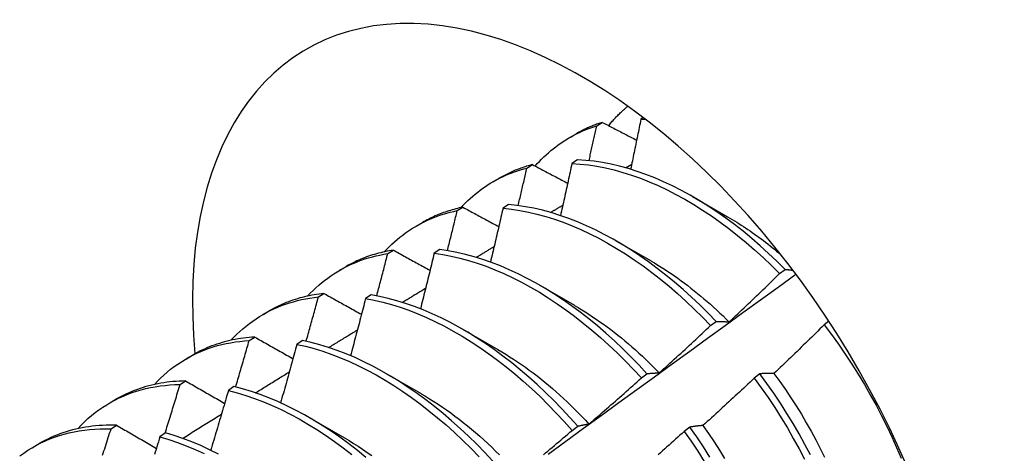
# Model space of a CAD drawing. Header units: inches. Extents: x 111.5 to 130.2, y 40.5 to 65.1.
# Tile 16 of 18: x 116.513 to 116.96, y 51.511 to 51.709. Entities that reach past the tile are written whole.
import ezdxf

# ---------------------------------------------------------------- set-up
doc = ezdxf.new("R2010")
doc.units = ezdxf.units.IN
doc.header["$MEASUREMENT"] = 0
doc.layers.add('Visible Edges(ANSI)', color=7, linetype='Continuous', lineweight=25)

msp = doc.modelspace()

# ---------------------------------------------------------------- linework, layer by layer
at = {"layer": 'Visible Edges(ANSI)'}
for p, q in [((116.79592, 51.66401), (116.79481, 51.6633)), ((116.77475, 51.66033), (116.77732, 51.66187)), ((116.76243, 51.65495), (116.76524, 51.65658)), ((116.74306, 51.64112), (116.74562, 51.64267)), ((116.76602, 51.64478), (116.76349, 51.64315)), ((116.78782, 51.64125), (116.79065, 51.64294)), ((116.72763, 51.63486), (116.73044, 51.63649)), ((116.81821, 51.62819), (116.83422, 51.61897)), ((116.71144, 51.62175), (116.71399, 51.62332)), ((116.73474, 51.62449), (116.73222, 51.62284)), ((116.69283, 51.61477), (116.69564, 51.61639)), ((116.78341, 51.60809), (116.79942, 51.59888)), ((116.67988, 51.60223), (116.68243, 51.60381)), ((116.70351, 51.60404), (116.70099, 51.60238)), ((116.65803, 51.59468), (116.66084, 51.5963)), ((116.85781, 51.59317), (116.86034, 51.59508)), ((116.74861, 51.588), (116.76463, 51.57879)), ((116.64839, 51.58256), (116.65093, 51.58415)), ((116.67231, 51.58344), (116.6698, 51.58177)), ((116.62323, 51.57459), (116.62605, 51.57621)), ((116.82646, 51.5695), (116.82899, 51.57142)), ((116.88021, 51.5715), (116.87805, 51.56986)), ((116.71382, 51.56791), (116.72983, 51.5587)), ((116.61695, 51.56273), (116.61949, 51.56434)), ((116.64116, 51.56269), (116.63864, 51.561)), ((116.58844, 51.5545), (116.59125, 51.55612)), ((116.67902, 51.54782), (116.69503, 51.5386)), ((116.79506, 51.54574), (116.7976, 51.54766)), ((116.84888, 51.54764), (116.84632, 51.54569)), ((116.58557, 51.54275), (116.58811, 51.54437)), ((116.61003, 51.54178), (116.60752, 51.54009)), ((116.55364, 51.53441), (116.55645, 51.53603)), ((116.55424, 51.52262), (116.55677, 51.52425)), ((116.64422, 51.52773), (116.66023, 51.51851)), ((116.57894, 51.52073), (116.57643, 51.51902)), ((116.7636, 51.52189), (116.76614, 51.52382)), ((116.81709, 51.52341), (116.81452, 51.52145)), ((116.51884, 51.51432), (116.52165, 51.51594))]:
    msp.add_line(p, q, dxfattribs=at)
at = {"layer": 'Visible Edges(ANSI)', "flags": 128}
for points in [[(116.78016, 51.66039), (116.7805, 51.6608), (116.78083, 51.6612), (116.78117, 51.6616), (116.78151, 51.662), (116.78186, 51.66239), (116.78221, 51.66278), (116.78255, 51.66317), (116.78291, 51.66355), (116.78326, 51.66393), (116.78362, 51.66431), (116.78398, 51.66468), (116.78434, 51.66505), (116.7847, 51.66542), (116.78507, 51.66578), (116.78544, 51.66614), (116.78581, 51.6665), (116.78618, 51.66685), (116.78656, 51.6672), (116.78694, 51.66754), (116.78732, 51.66789), (116.78771, 51.66822), (116.78809, 51.66856), (116.78848, 51.66889), (116.78887, 51.66922)], [(116.79481, 51.6633), (116.79462, 51.66236), (116.79443, 51.66141), (116.79424, 51.66046), (116.79405, 51.65952), (116.79386, 51.65857), (116.79367, 51.65763), (116.79348, 51.65668), (116.79329, 51.65573), (116.79309, 51.65479), (116.7929, 51.65384), (116.79271, 51.65289), (116.79251, 51.65194), (116.79232, 51.651), (116.79212, 51.65005), (116.79193, 51.6491), (116.79173, 51.64815), (116.79154, 51.64721), (116.79134, 51.64626), (116.79114, 51.64531), (116.79095, 51.64436), (116.79075, 51.64341), (116.79055, 51.64247), (116.79035, 51.64152), (116.79015, 51.64057)], [(116.79481, 51.6633), (116.7949, 51.6633), (116.79499, 51.6633), (116.79507, 51.6633), (116.79516, 51.6633), (116.79524, 51.6633), (116.79533, 51.6633), (116.79541, 51.6633), (116.7955, 51.6633), (116.79558, 51.6633), (116.79567, 51.6633), (116.79576, 51.6633), (116.79584, 51.6633), (116.79593, 51.6633), (116.79601, 51.6633), (116.7961, 51.6633), (116.79618, 51.6633), (116.79627, 51.6633), (116.79636, 51.66329), (116.79644, 51.66329), (116.79653, 51.66329), (116.79661, 51.66329), (116.7967, 51.66329), (116.79679, 51.66329), (116.79687, 51.66328)], [(116.74682, 51.64203), (116.74778, 51.64311), (116.74876, 51.64416), (116.74976, 51.64519), (116.75078, 51.64618), (116.75181, 51.64716), (116.75287, 51.6481), (116.75394, 51.64902), (116.75503, 51.64991), (116.75614, 51.65077), (116.75727, 51.65161), (116.75841, 51.65242), (116.75957, 51.65319), (116.76075, 51.65395), (116.76194, 51.65467), (116.76315, 51.65537), (116.76438, 51.65603), (116.76562, 51.65667), (116.76688, 51.65728), (116.76816, 51.65786), (116.76945, 51.65841), (116.77075, 51.65894), (116.77207, 51.65943), (116.77341, 51.65989), (116.77475, 51.66033)], [(116.77732, 51.66187), (116.77679, 51.66171), (116.77626, 51.66153), (116.77574, 51.66135), (116.77521, 51.66117), (116.77469, 51.66098), (116.77417, 51.66079), (116.77366, 51.6606), (116.77314, 51.66039), (116.77263, 51.66019), (116.77212, 51.65998), (116.77161, 51.65977), (116.77111, 51.65955), (116.77061, 51.65932), (116.77011, 51.6591), (116.76961, 51.65886), (116.76911, 51.65863), (116.76862, 51.65839), (116.76813, 51.65814), (116.76764, 51.65789), (116.76716, 51.65764), (116.76667, 51.65738), (116.76619, 51.65712), (116.76572, 51.65685), (116.76524, 51.65658)], [(116.77129, 51.64442), (116.77144, 51.64509), (116.77158, 51.64575), (116.77173, 51.64641), (116.77187, 51.64708), (116.77202, 51.64774), (116.77217, 51.6484), (116.77231, 51.64907), (116.77246, 51.64973), (116.7726, 51.65039), (116.77275, 51.65105), (116.77289, 51.65172), (116.77304, 51.65238), (116.77318, 51.65304), (116.77332, 51.65371), (116.77347, 51.65437), (116.77361, 51.65503), (116.77376, 51.65569), (116.7739, 51.65636), (116.77404, 51.65702), (116.77418, 51.65768), (116.77433, 51.65834), (116.77447, 51.659), (116.77461, 51.65967), (116.77475, 51.66033)], [(116.77732, 51.66187), (116.77796, 51.66154), (116.77861, 51.6612), (116.77925, 51.66087), (116.7799, 51.66053), (116.78055, 51.66019), (116.78119, 51.65986), (116.78184, 51.65952), (116.78249, 51.65918), (116.78313, 51.65885), (116.78378, 51.65851), (116.78443, 51.65817), (116.78508, 51.65784), (116.78573, 51.6575), (116.78638, 51.65716), (116.78703, 51.65683), (116.78768, 51.65649), (116.78833, 51.65615), (116.78898, 51.65581), (116.78963, 51.65548), (116.79028, 51.65514), (116.79093, 51.6548), (116.79158, 51.65447), (116.79224, 51.65413), (116.79289, 51.65379)], [(116.71308, 51.62312), (116.71411, 51.62422), (116.71516, 51.62529), (116.71623, 51.62633), (116.71732, 51.62735), (116.71844, 51.62833), (116.71957, 51.62928), (116.72072, 51.6302), (116.72189, 51.63109), (116.72308, 51.63195), (116.72429, 51.63278), (116.72552, 51.63358), (116.72676, 51.63435), (116.72803, 51.63509), (116.72931, 51.6358), (116.73061, 51.63647), (116.73193, 51.63712), (116.73327, 51.63773), (116.73462, 51.63831), (116.73599, 51.63886), (116.73737, 51.63937), (116.73877, 51.63986), (116.74019, 51.64031), (116.74162, 51.64073), (116.74306, 51.64112)], [(116.74562, 51.64267), (116.74495, 51.6425), (116.74428, 51.64231), (116.74361, 51.64212), (116.74295, 51.64192), (116.74229, 51.64171), (116.74164, 51.6415), (116.74099, 51.64128), (116.74034, 51.64105), (116.73969, 51.64082), (116.73905, 51.64058), (116.73841, 51.64033), (116.73778, 51.64008), (116.73714, 51.63981), (116.73652, 51.63955), (116.73589, 51.63927), (116.73527, 51.63899), (116.73466, 51.6387), (116.73404, 51.6384), (116.73343, 51.6381), (116.73283, 51.63779), (116.73222, 51.63748), (116.73163, 51.63715), (116.73103, 51.63682), (116.73044, 51.63649)], [(116.73911, 51.62403), (116.73927, 51.62474), (116.73944, 51.62546), (116.73961, 51.62617), (116.73977, 51.62688), (116.73994, 51.62759), (116.74011, 51.62831), (116.74027, 51.62902), (116.74044, 51.62973), (116.74061, 51.63044), (116.74077, 51.63115), (116.74094, 51.63187), (116.7411, 51.63258), (116.74127, 51.63329), (116.74143, 51.634), (116.7416, 51.63471), (116.74176, 51.63542), (116.74192, 51.63614), (116.74209, 51.63685), (116.74225, 51.63756), (116.74241, 51.63827), (116.74258, 51.63898), (116.74274, 51.63969), (116.7429, 51.6404), (116.74306, 51.64112)], [(116.74562, 51.64267), (116.74628, 51.64232), (116.74694, 51.64197), (116.7476, 51.64162), (116.74826, 51.64127), (116.74892, 51.64092), (116.74959, 51.64057), (116.75025, 51.64021), (116.75091, 51.63986), (116.75157, 51.63951), (116.75224, 51.63916), (116.7529, 51.63881), (116.75357, 51.63846), (116.75423, 51.6381), (116.7549, 51.63775), (116.75556, 51.6374), (116.75623, 51.63705), (116.75689, 51.6367), (116.75756, 51.63635), (116.75823, 51.63599), (116.75889, 51.63564), (116.75956, 51.63529), (116.76023, 51.63494), (116.7609, 51.63459), (116.76157, 51.63423)], [(116.76349, 51.64315), (116.76328, 51.64217), (116.76307, 51.64118), (116.76286, 51.6402), (116.76265, 51.63922), (116.76243, 51.63823), (116.76222, 51.63725), (116.76201, 51.63627), (116.76179, 51.63528), (116.76158, 51.6343), (116.76137, 51.63332), (116.76115, 51.63233), (116.76094, 51.63135), (116.76072, 51.63036), (116.7605, 51.62938), (116.76029, 51.6284), (116.76007, 51.62741), (116.75985, 51.62643), (116.75964, 51.62544), (116.75942, 51.62446), (116.7592, 51.62347), (116.75898, 51.62249), (116.75876, 51.6215), (116.75854, 51.62052), (116.75832, 51.61953)], [(116.76349, 51.64315), (116.76724, 51.64291), (116.77104, 51.64251), (116.77488, 51.64193), (116.77876, 51.64117), (116.78268, 51.64025), (116.78663, 51.63916), (116.79061, 51.6379), (116.79461, 51.63647), (116.79862, 51.63488), (116.80265, 51.63313), (116.80669, 51.63122), (116.81073, 51.62915), (116.81477, 51.62692), (116.81881, 51.62454), (116.82283, 51.62202), (116.82684, 51.61935), (116.83083, 51.61653), (116.83479, 51.61358), (116.83873, 51.61049), (116.84263, 51.60727), (116.84649, 51.60393), (116.85031, 51.60046), (116.85409, 51.59687), (116.85781, 51.59317)], [(116.86034, 51.59508), (116.85661, 51.59877), (116.85284, 51.60235), (116.84901, 51.60581), (116.84515, 51.60915), (116.84124, 51.61236), (116.8373, 51.61543), (116.83334, 51.61838), (116.82935, 51.62118), (116.82534, 51.62384), (116.82131, 51.62635), (116.81728, 51.62872), (116.81324, 51.63093), (116.8092, 51.63299), (116.80516, 51.63489), (116.80113, 51.63663), (116.79711, 51.63821), (116.79311, 51.63962), (116.78914, 51.64087), (116.78519, 51.64195), (116.78128, 51.64286), (116.7774, 51.6436), (116.77356, 51.64417), (116.76976, 51.64456), (116.76602, 51.64478)], [(116.71399, 51.62332), (116.71317, 51.62315), (116.71236, 51.62296), (116.71155, 51.62277), (116.71074, 51.62256), (116.70994, 51.62235), (116.70914, 51.62212), (116.70835, 51.62189), (116.70756, 51.62164), (116.70678, 51.62139), (116.706, 51.62113), (116.70523, 51.62085), (116.70446, 51.62057), (116.7037, 51.62027), (116.70294, 51.61997), (116.70219, 51.61966), (116.70144, 51.61933), (116.7007, 51.619), (116.69996, 51.61866), (116.69923, 51.6183), (116.6985, 51.61794), (116.69778, 51.61757), (116.69706, 51.61719), (116.69635, 51.6168), (116.69564, 51.61639)], [(116.71399, 51.62332), (116.71467, 51.62295), (116.71534, 51.62259), (116.71602, 51.62222), (116.71669, 51.62186), (116.71737, 51.62149), (116.71805, 51.62112), (116.71873, 51.62076), (116.7194, 51.62039), (116.72008, 51.62003), (116.72076, 51.61966), (116.72144, 51.61929), (116.72212, 51.61893), (116.7228, 51.61856), (116.72348, 51.61819), (116.72416, 51.61783), (116.72484, 51.61746), (116.72552, 51.61709), (116.7262, 51.61673), (116.72689, 51.61636), (116.72757, 51.61599), (116.72825, 51.61563), (116.72893, 51.61526), (116.72962, 51.61489), (116.7303, 51.61452)], [(116.73222, 51.62284), (116.73198, 51.62183), (116.73175, 51.62081), (116.73152, 51.61979), (116.73128, 51.61877), (116.73105, 51.61775), (116.73081, 51.61674), (116.73058, 51.61572), (116.73034, 51.6147), (116.73011, 51.61368), (116.72987, 51.61266), (116.72963, 51.61165), (116.7294, 51.61063), (116.72916, 51.60961), (116.72892, 51.60859), (116.72868, 51.60757), (116.72844, 51.60655), (116.7282, 51.60553), (116.72796, 51.60451), (116.72772, 51.6035), (116.72748, 51.60248), (116.72724, 51.60146), (116.727, 51.60044), (116.72675, 51.59942), (116.72651, 51.5984)], [(116.73222, 51.62284), (116.73601, 51.62244), (116.73985, 51.62187), (116.74373, 51.62113), (116.74765, 51.62022), (116.7516, 51.61914), (116.75557, 51.61789), (116.75957, 51.61647), (116.76359, 51.61489), (116.76761, 51.61315), (116.77165, 51.61124), (116.77569, 51.60918), (116.77973, 51.60697), (116.78377, 51.6046), (116.78779, 51.60208), (116.7918, 51.59942), (116.79579, 51.59661), (116.79976, 51.59367), (116.8037, 51.59059), (116.8076, 51.58738), (116.81147, 51.58404), (116.81529, 51.58058), (116.81907, 51.577), (116.82279, 51.57331), (116.82646, 51.5695)], [(116.82899, 51.57142), (116.82532, 51.57521), (116.82159, 51.5789), (116.81781, 51.58247), (116.81399, 51.58592), (116.81012, 51.58925), (116.80621, 51.59245), (116.80227, 51.59552), (116.7983, 51.59845), (116.79431, 51.60125), (116.7903, 51.6039), (116.78628, 51.60641), (116.78224, 51.60876), (116.7782, 51.61097), (116.77416, 51.61302), (116.77012, 51.61491), (116.76609, 51.61664), (116.76208, 51.61821), (116.75808, 51.61961), (116.75411, 51.62085), (116.75016, 51.62192), (116.74625, 51.62282), (116.74237, 51.62355), (116.73853, 51.6241), (116.73474, 51.62449)], [(116.75384, 51.62093), (116.75407, 51.62106), (116.7543, 51.6212), (116.75453, 51.62134), (116.75476, 51.62148), (116.75499, 51.62162), (116.75522, 51.62176), (116.75545, 51.6219), (116.75568, 51.62203), (116.75591, 51.62217), (116.75614, 51.62231), (116.75637, 51.62245), (116.75661, 51.62259), (116.75684, 51.62273), (116.75707, 51.62287), (116.7573, 51.623), (116.75753, 51.62314), (116.75776, 51.62328), (116.75799, 51.62342), (116.75822, 51.62356), (116.75845, 51.6237), (116.75868, 51.62383), (116.75891, 51.62397), (116.75914, 51.62411), (116.75937, 51.62425)], [(116.67828, 51.60303), (116.67941, 51.60423), (116.68055, 51.60539), (116.68173, 51.60652), (116.68292, 51.60761), (116.68414, 51.60867), (116.68539, 51.60969), (116.68666, 51.61068), (116.68795, 51.61163), (116.68926, 51.61254), (116.6906, 51.61342), (116.69196, 51.61426), (116.69333, 51.61506), (116.69474, 51.61583), (116.69616, 51.61655), (116.6976, 51.61724), (116.69906, 51.6179), (116.70054, 51.61851), (116.70205, 51.61909), (116.70357, 51.61963), (116.70511, 51.62013), (116.70666, 51.62059), (116.70824, 51.62102), (116.70983, 51.6214), (116.71144, 51.62175)], [(116.70697, 51.60356), (116.70716, 51.60431), (116.70735, 51.60507), (116.70753, 51.60583), (116.70772, 51.60659), (116.70791, 51.60735), (116.7081, 51.60811), (116.70829, 51.60886), (116.70848, 51.60962), (116.70866, 51.61038), (116.70885, 51.61114), (116.70904, 51.6119), (116.70922, 51.61266), (116.70941, 51.61341), (116.7096, 51.61417), (116.70978, 51.61493), (116.70997, 51.61569), (116.71015, 51.61645), (116.71034, 51.6172), (116.71052, 51.61796), (116.71071, 51.61872), (116.71089, 51.61948), (116.71107, 51.62023), (116.71126, 51.62099), (116.71144, 51.62175)], [(116.83423, 51.61892), (116.83525, 51.61833), (116.83628, 51.61773), (116.8373, 51.61711), (116.83832, 51.61649), (116.83934, 51.61585), (116.84036, 51.61521), (116.84138, 51.61455), (116.84239, 51.61388), (116.84341, 51.6132), (116.84442, 51.61251), (116.84543, 51.61181), (116.84644, 51.6111), (116.84745, 51.61037), (116.84846, 51.60964), (116.84946, 51.6089), (116.85047, 51.60814), (116.85147, 51.60738), (116.85246, 51.60661), (116.85346, 51.60582), (116.85445, 51.60503), (116.85544, 51.60422), (116.85643, 51.60341), (116.85741, 51.60259), (116.85839, 51.60176)], [(116.72005, 51.60054), (116.72039, 51.60074), (116.72073, 51.60095), (116.72107, 51.60115), (116.72141, 51.60136), (116.72175, 51.60157), (116.72209, 51.60177), (116.72242, 51.60198), (116.72276, 51.60218), (116.7231, 51.60239), (116.72344, 51.60259), (116.72378, 51.6028), (116.72412, 51.603), (116.72446, 51.60321), (116.7248, 51.60341), (116.72514, 51.60362), (116.72547, 51.60382), (116.72581, 51.60403), (116.72615, 51.60423), (116.72649, 51.60444), (116.72683, 51.60464), (116.72717, 51.60485), (116.72751, 51.60505), (116.72785, 51.60526), (116.72819, 51.60546)], [(116.64348, 51.58294), (116.6447, 51.58424), (116.64595, 51.58549), (116.64722, 51.5867), (116.64853, 51.58787), (116.64986, 51.589), (116.65122, 51.59009), (116.6526, 51.59114), (116.65402, 51.59214), (116.65545, 51.5931), (116.65692, 51.59402), (116.65841, 51.5949), (116.65993, 51.59573), (116.66146, 51.59652), (116.66303, 51.59726), (116.66462, 51.59796), (116.66623, 51.59861), (116.66786, 51.59922), (116.66952, 51.59979), (116.67119, 51.60031), (116.67289, 51.60078), (116.67461, 51.60121), (116.67635, 51.6016), (116.67811, 51.60194), (116.67988, 51.60223)], [(116.68243, 51.60381), (116.68146, 51.60366), (116.6805, 51.60348), (116.67954, 51.6033), (116.67858, 51.6031), (116.67763, 51.60289), (116.67669, 51.60266), (116.67575, 51.60242), (116.67482, 51.60217), (116.6739, 51.6019), (116.67298, 51.60162), (116.67207, 51.60133), (116.67117, 51.60102), (116.67027, 51.6007), (116.66938, 51.60037), (116.66849, 51.60002), (116.66761, 51.59966), (116.66674, 51.59929), (116.66588, 51.5989), (116.66502, 51.5985), (116.66417, 51.59809), (116.66333, 51.59766), (116.66249, 51.59722), (116.66167, 51.59677), (116.66084, 51.5963)], [(116.67487, 51.58299), (116.67508, 51.58379), (116.67529, 51.5846), (116.67551, 51.5854), (116.67572, 51.5862), (116.67593, 51.587), (116.67614, 51.5878), (116.67635, 51.5886), (116.67656, 51.58941), (116.67677, 51.59021), (116.67698, 51.59101), (116.67719, 51.59181), (116.6774, 51.59261), (116.67761, 51.59341), (116.67782, 51.59422), (116.67803, 51.59502), (116.67823, 51.59582), (116.67844, 51.59662), (116.67865, 51.59742), (116.67885, 51.59822), (116.67906, 51.59903), (116.67927, 51.59983), (116.67947, 51.60063), (116.67968, 51.60143), (116.67988, 51.60223)], [(116.68243, 51.60381), (116.68312, 51.60343), (116.68381, 51.60305), (116.6845, 51.60267), (116.68519, 51.60229), (116.68588, 51.60191), (116.68657, 51.60153), (116.68727, 51.60115), (116.68796, 51.60077), (116.68865, 51.60039), (116.68934, 51.60001), (116.69004, 51.59963), (116.69073, 51.59925), (116.69143, 51.59887), (116.69212, 51.59848), (116.69282, 51.5981), (116.69351, 51.59772), (116.69421, 51.59734), (116.69491, 51.59696), (116.6956, 51.59658), (116.6963, 51.59619), (116.697, 51.59581), (116.6977, 51.59543), (116.6984, 51.59505), (116.6991, 51.59467)], [(116.70099, 51.60238), (116.70073, 51.60133), (116.70048, 51.60028), (116.70022, 51.59923), (116.69996, 51.59818), (116.6997, 51.59713), (116.69945, 51.59608), (116.69919, 51.59503), (116.69893, 51.59398), (116.69867, 51.59293), (116.69841, 51.59188), (116.69815, 51.59083), (116.69789, 51.58978), (116.69763, 51.58873), (116.69737, 51.58768), (116.69711, 51.58663), (116.69684, 51.58558), (116.69658, 51.58453), (116.69632, 51.58348), (116.69605, 51.58242), (116.69579, 51.58137), (116.69552, 51.58032), (116.69526, 51.57927), (116.69499, 51.57822), (116.69473, 51.57717)], [(116.70099, 51.60238), (116.70482, 51.60182), (116.7087, 51.60109), (116.71262, 51.60019), (116.71656, 51.59912), (116.72054, 51.59788), (116.72453, 51.59647), (116.72855, 51.5949), (116.73258, 51.59316), (116.73661, 51.59127), (116.74066, 51.58922), (116.7447, 51.58701), (116.74873, 51.58465), (116.75276, 51.58214), (116.75677, 51.57949), (116.76076, 51.57669), (116.76473, 51.57376), (116.76867, 51.57068), (116.77257, 51.56748), (116.77644, 51.56415), (116.78027, 51.5607), (116.78404, 51.55712), (116.78777, 51.55344), (116.79144, 51.54964), (116.79506, 51.54574)], [(116.7976, 51.54766), (116.79398, 51.55156), (116.7903, 51.55534), (116.78657, 51.55902), (116.78279, 51.56259), (116.77896, 51.56603), (116.77509, 51.56935), (116.77118, 51.57255), (116.76724, 51.57561), (116.76327, 51.57853), (116.75928, 51.58132), (116.75526, 51.58396), (116.75124, 51.58646), (116.7472, 51.58881), (116.74316, 51.591), (116.73912, 51.59304), (116.73508, 51.59492), (116.73105, 51.59665), (116.72704, 51.59821), (116.72304, 51.5996), (116.71907, 51.60083), (116.71513, 51.60189), (116.71122, 51.60278), (116.70734, 51.60349), (116.70351, 51.60404)], [(116.79942, 51.59886), (116.80095, 51.59797), (116.80247, 51.59705), (116.80399, 51.59611), (116.80552, 51.59514), (116.80703, 51.59415), (116.80855, 51.59313), (116.81006, 51.59209), (116.81157, 51.59103), (116.81307, 51.58994), (116.81458, 51.58884), (116.81607, 51.58771), (116.81756, 51.58655), (116.81905, 51.58538), (116.82053, 51.58418), (116.822, 51.58297), (116.82347, 51.58173), (116.82493, 51.58047), (116.82639, 51.57919), (116.82784, 51.5779), (116.82928, 51.57658), (116.83071, 51.57524), (116.83213, 51.57389), (116.83355, 51.57252), (116.83496, 51.57112)], [(116.75265, 51.51112), (116.76071, 51.51699), (116.76877, 51.52286), (116.77683, 51.52872), (116.78488, 51.53458), (116.79293, 51.54043), (116.80098, 51.54627), (116.80902, 51.55212), (116.81706, 51.55795), (116.8251, 51.56378), (116.83314, 51.56961), (116.84117, 51.57543), (116.8492, 51.58124), (116.85723, 51.58705), (116.86526, 51.59286)], [(116.83497, 51.57117), (116.83593, 51.57208), (116.83689, 51.57299), (116.83785, 51.5739), (116.83881, 51.57481), (116.83977, 51.57572), (116.84072, 51.57663), (116.84168, 51.57754), (116.84264, 51.57845), (116.84359, 51.57937), (116.84454, 51.58028), (116.8455, 51.5812), (116.84645, 51.58211), (116.8474, 51.58303), (116.84835, 51.58395), (116.8493, 51.58487), (116.85025, 51.58579), (116.85119, 51.58671), (116.85214, 51.58763), (116.85309, 51.58855), (116.85403, 51.58947), (116.85498, 51.5904), (116.85592, 51.59132), (116.85686, 51.59225), (116.85781, 51.59317)], [(116.86034, 51.59508), (116.86048, 51.59507), (116.86063, 51.59506), (116.86078, 51.59504), (116.86092, 51.59503), (116.86107, 51.59501), (116.86122, 51.595), (116.86136, 51.59498), (116.86151, 51.59497), (116.86166, 51.59495), (116.86181, 51.59493), (116.86195, 51.59492), (116.8621, 51.5949), (116.86225, 51.59488), (116.8624, 51.59486), (116.86255, 51.59485), (116.8627, 51.59483), (116.86285, 51.59481), (116.863, 51.59479), (116.86315, 51.59477), (116.8633, 51.59475), (116.86345, 51.59473), (116.8636, 51.59471), (116.86375, 51.59469), (116.8639, 51.59467)], [(116.60869, 51.56285), (116.61, 51.56424), (116.61134, 51.56559), (116.61272, 51.56688), (116.61413, 51.56813), (116.61557, 51.56933), (116.61705, 51.57049), (116.61856, 51.57159), (116.62009, 51.57264), (116.62166, 51.57365), (116.62326, 51.5746), (116.62488, 51.57551), (116.62654, 51.57636), (116.62822, 51.57716), (116.62993, 51.57791), (116.63166, 51.57861), (116.63343, 51.57926), (116.63521, 51.57986), (116.63703, 51.5804), (116.63886, 51.58089), (116.64072, 51.58133), (116.64261, 51.58172), (116.64451, 51.58205), (116.64644, 51.58233), (116.64839, 51.58256)], [(116.65093, 51.58415), (116.64981, 51.58402), (116.64868, 51.58388), (116.64757, 51.58371), (116.64646, 51.58353), (116.64537, 51.58333), (116.64427, 51.58311), (116.64319, 51.58288), (116.64211, 51.58262), (116.64105, 51.58235), (116.63999, 51.58207), (116.63893, 51.58176), (116.63789, 51.58144), (116.63685, 51.5811), (116.63583, 51.58074), (116.63481, 51.58036), (116.6338, 51.57997), (116.6328, 51.57956), (116.6318, 51.57913), (116.63082, 51.57869), (116.62985, 51.57823), (116.62888, 51.57775), (116.62793, 51.57725), (116.62698, 51.57674), (116.62605, 51.57621)], [(116.64281, 51.56234), (116.64305, 51.56318), (116.64329, 51.56402), (116.64352, 51.56487), (116.64376, 51.56571), (116.64399, 51.56655), (116.64423, 51.56739), (116.64446, 51.56824), (116.6447, 51.56908), (116.64493, 51.56992), (116.64516, 51.57076), (116.64539, 51.57161), (116.64563, 51.57245), (116.64586, 51.57329), (116.64609, 51.57413), (116.64632, 51.57498), (116.64655, 51.57582), (116.64678, 51.57666), (116.64701, 51.5775), (116.64724, 51.57835), (116.64747, 51.57919), (116.6477, 51.58003), (116.64793, 51.58087), (116.64816, 51.58172), (116.64839, 51.58256)], [(116.65093, 51.58415), (116.65164, 51.58376), (116.65234, 51.58337), (116.65304, 51.58297), (116.65375, 51.58258), (116.65445, 51.58218), (116.65516, 51.58179), (116.65587, 51.58139), (116.65657, 51.581), (116.65728, 51.5806), (116.65799, 51.58021), (116.6587, 51.57981), (116.6594, 51.57942), (116.66011, 51.57902), (116.66082, 51.57862), (116.66153, 51.57823), (116.66224, 51.57783), (116.66296, 51.57744), (116.66367, 51.57704), (116.66438, 51.57664), (116.66509, 51.57625), (116.66581, 51.57585), (116.66652, 51.57545), (116.66724, 51.57506), (116.66795, 51.57466)], [(116.76614, 51.52382), (116.76258, 51.52781), (116.75896, 51.53169), (116.75528, 51.53547), (116.75155, 51.53915), (116.74776, 51.5427), (116.74393, 51.54614), (116.74006, 51.54945), (116.73615, 51.55264), (116.73221, 51.55569), (116.72823, 51.55861), (116.72424, 51.56139), (116.72023, 51.56402), (116.7162, 51.56651), (116.71216, 51.56885), (116.70812, 51.57104), (116.70408, 51.57307), (116.70004, 51.57494), (116.69602, 51.57665), (116.692, 51.5782), (116.68801, 51.57959), (116.68404, 51.5808), (116.6801, 51.58185), (116.67619, 51.58273), (116.67231, 51.58344)], [(116.68646, 51.58008), (116.6869, 51.58035), (116.68734, 51.58062), (116.68778, 51.58089), (116.68823, 51.58116), (116.68867, 51.58144), (116.68911, 51.58171), (116.68956, 51.58198), (116.69, 51.58225), (116.69044, 51.58252), (116.69089, 51.58279), (116.69133, 51.58306), (116.69177, 51.58333), (116.69222, 51.5836), (116.69266, 51.58387), (116.6931, 51.58414), (116.69355, 51.58441), (116.69399, 51.58468), (116.69443, 51.58495), (116.69488, 51.58523), (116.69532, 51.5855), (116.69576, 51.58577), (116.69621, 51.58604), (116.69665, 51.58631), (116.69709, 51.58658)], [(116.6698, 51.58177), (116.66952, 51.58069), (116.66924, 51.57961), (116.66896, 51.57853), (116.66868, 51.57745), (116.6684, 51.57637), (116.66812, 51.57529), (116.66783, 51.57421), (116.66755, 51.57313), (116.66727, 51.57205), (116.66698, 51.57097), (116.6667, 51.56989), (116.66642, 51.56881), (116.66613, 51.56773), (116.66585, 51.56665), (116.66556, 51.56557), (116.66527, 51.56449), (116.66499, 51.56341), (116.6647, 51.56232), (116.66441, 51.56124), (116.66412, 51.56016), (116.66383, 51.55908), (116.66354, 51.558), (116.66325, 51.55692), (116.66296, 51.55584)], [(116.6698, 51.58177), (116.67367, 51.58105), (116.67758, 51.58016), (116.68153, 51.57909), (116.6855, 51.57786), (116.6895, 51.57647), (116.69351, 51.5749), (116.69754, 51.57318), (116.70158, 51.5713), (116.70562, 51.56925), (116.70966, 51.56706), (116.71369, 51.56471), (116.71772, 51.56221), (116.72173, 51.55956), (116.72573, 51.55677), (116.72969, 51.55384), (116.73363, 51.55078), (116.73754, 51.54758), (116.74141, 51.54426), (116.74524, 51.54081), (116.74902, 51.53725), (116.75275, 51.53357), (116.75643, 51.52978), (116.76005, 51.52588), (116.7636, 51.52189)], [(116.76462, 51.57873), (116.76628, 51.57776), (116.76794, 51.57675), (116.7696, 51.57572), (116.77126, 51.57466), (116.77291, 51.57357), (116.77456, 51.57245), (116.77621, 51.57131), (116.77785, 51.57014), (116.77949, 51.56894), (116.78112, 51.56772), (116.78275, 51.56647), (116.78437, 51.5652), (116.78598, 51.5639), (116.78759, 51.56257), (116.78918, 51.56122), (116.79077, 51.55985), (116.79235, 51.55845), (116.79393, 51.55703), (116.79549, 51.55559), (116.79704, 51.55412), (116.79859, 51.55263), (116.80012, 51.55112), (116.80164, 51.54959), (116.80315, 51.54803)], [(116.80315, 51.54804), (116.80413, 51.54893), (116.80511, 51.54981), (116.80609, 51.5507), (116.80707, 51.55158), (116.80804, 51.55247), (116.80902, 51.55336), (116.81, 51.55425), (116.81097, 51.55514), (116.81194, 51.55603), (116.81292, 51.55692), (116.81389, 51.55782), (116.81486, 51.55871), (116.81583, 51.5596), (116.8168, 51.5605), (116.81777, 51.5614), (116.81874, 51.56229), (116.81971, 51.56319), (116.82067, 51.56409), (116.82164, 51.56499), (116.8226, 51.56589), (116.82357, 51.56679), (116.82453, 51.5677), (116.8255, 51.5686), (116.82646, 51.5695)], [(116.82899, 51.57142), (116.82924, 51.57142), (116.82948, 51.57142), (116.82972, 51.57142), (116.82996, 51.57142), (116.83021, 51.57142), (116.83045, 51.57141), (116.8307, 51.57141), (116.83095, 51.5714), (116.83119, 51.5714), (116.83144, 51.57139), (116.83169, 51.57138), (116.83194, 51.57137), (116.83219, 51.57136), (116.83244, 51.57135), (116.83269, 51.57133), (116.83294, 51.57132), (116.83319, 51.57131), (116.83345, 51.57129), (116.8337, 51.57127), (116.83395, 51.57126), (116.83421, 51.57124), (116.83446, 51.57122), (116.83472, 51.5712), (116.83497, 51.57117)], [(116.87805, 51.56986), (116.8771, 51.56893), (116.87616, 51.568), (116.87522, 51.56707), (116.87427, 51.56614), (116.87333, 51.56521), (116.87238, 51.56428), (116.87144, 51.56335), (116.87049, 51.56243), (116.86954, 51.5615), (116.86859, 51.56058), (116.86764, 51.55966), (116.86669, 51.55873), (116.86574, 51.55781), (116.86479, 51.55689), (116.86384, 51.55597), (116.86289, 51.55505), (116.86193, 51.55414), (116.86098, 51.55322), (116.86002, 51.5523), (116.85906, 51.55139), (116.85811, 51.55047), (116.85715, 51.54956), (116.85619, 51.54865), (116.85523, 51.54773)], [(116.87805, 51.56986), (116.88131, 51.56552), (116.88449, 51.5611), (116.88758, 51.55662), (116.89058, 51.55207), (116.89349, 51.54747), (116.8963, 51.54281), (116.89901, 51.53811), (116.90162, 51.53336), (116.90412, 51.52859), (116.90651, 51.52378), (116.90879, 51.51896), (116.91096, 51.51412), (116.913, 51.50926)], [(116.65303, 51.55955), (116.65358, 51.55988), (116.65412, 51.56022), (116.65467, 51.56056), (116.65521, 51.56089), (116.65575, 51.56123), (116.6563, 51.56156), (116.65684, 51.5619), (116.65739, 51.56223), (116.65793, 51.56257), (116.65848, 51.5629), (116.65902, 51.56324), (116.65956, 51.56357), (116.66011, 51.56391), (116.66065, 51.56424), (116.6612, 51.56458), (116.66174, 51.56491), (116.66228, 51.56525), (116.66283, 51.56558), (116.66337, 51.56592), (116.66392, 51.56625), (116.66446, 51.56659), (116.66501, 51.56692), (116.66555, 51.56726), (116.6661, 51.56759)], [(116.57389, 51.54276), (116.57529, 51.54425), (116.57674, 51.54568), (116.57822, 51.54706), (116.57974, 51.54839), (116.5813, 51.54966), (116.58289, 51.55087), (116.58452, 51.55203), (116.58618, 51.55313), (116.58788, 51.55417), (116.58961, 51.55516), (116.59137, 51.55609), (116.59317, 51.55696), (116.59499, 51.55777), (116.59685, 51.55852), (116.59874, 51.55921), (116.60066, 51.55984), (116.6026, 51.56042), (116.60458, 51.56093), (116.60658, 51.56138), (116.6086, 51.56177), (116.61066, 51.5621), (116.61273, 51.56237), (116.61483, 51.56258), (116.61695, 51.56273)], [(116.61949, 51.56434), (116.6182, 51.56425), (116.61693, 51.56414), (116.61565, 51.56401), (116.61439, 51.56386), (116.61314, 51.56368), (116.6119, 51.56348), (116.61066, 51.56326), (116.60944, 51.56301), (116.60822, 51.56275), (116.60701, 51.56246), (116.60582, 51.56215), (116.60463, 51.56182), (116.60346, 51.56146), (116.60229, 51.56108), (116.60113, 51.56069), (116.59999, 51.56027), (116.59886, 51.55982), (116.59774, 51.55936), (116.59663, 51.55887), (116.59553, 51.55837), (116.59444, 51.55784), (116.59336, 51.55729), (116.5923, 51.55672), (116.59125, 51.55612)], [(116.6108, 51.5416), (116.61106, 51.54248), (116.61132, 51.54336), (116.61158, 51.54424), (116.61184, 51.54512), (116.6121, 51.546), (116.61236, 51.54688), (116.61261, 51.54776), (116.61287, 51.54864), (116.61313, 51.54952), (116.61339, 51.5504), (116.61365, 51.55128), (116.6139, 51.55217), (116.61416, 51.55305), (116.61442, 51.55393), (116.61467, 51.55481), (116.61493, 51.55569), (116.61518, 51.55657), (116.61544, 51.55745), (116.61569, 51.55833), (116.61594, 51.55921), (116.6162, 51.56009), (116.61645, 51.56097), (116.6167, 51.56185), (116.61695, 51.56273)], [(116.61949, 51.56434), (116.62021, 51.56393), (116.62093, 51.56352), (116.62164, 51.56312), (116.62236, 51.56271), (116.62308, 51.5623), (116.6238, 51.56189), (116.62452, 51.56148), (116.62524, 51.56107), (116.62596, 51.56066), (116.62669, 51.56025), (116.62741, 51.55984), (116.62813, 51.55943), (116.62886, 51.55902), (116.62958, 51.55861), (116.63031, 51.5582), (116.63103, 51.55779), (116.63176, 51.55738), (116.63248, 51.55697), (116.63321, 51.55656), (116.63394, 51.55615), (116.63467, 51.55574), (116.6354, 51.55533), (116.63612, 51.55491), (116.63685, 51.5545)], [(116.63864, 51.561), (116.63834, 51.5599), (116.63803, 51.55879), (116.63773, 51.55768), (116.63743, 51.55657), (116.63712, 51.55547), (116.63681, 51.55436), (116.63651, 51.55325), (116.6362, 51.55214), (116.63589, 51.55103), (116.63559, 51.54993), (116.63528, 51.54882), (116.63497, 51.54771), (116.63466, 51.5466), (116.63435, 51.54549), (116.63404, 51.54439), (116.63373, 51.54328), (116.63341, 51.54217), (116.6331, 51.54106), (116.63279, 51.53995), (116.63247, 51.53885), (116.63216, 51.53774), (116.63185, 51.53663), (116.63153, 51.53552), (116.63121, 51.53441)], [(116.63864, 51.561), (116.64255, 51.56012), (116.64649, 51.55907), (116.65047, 51.55785), (116.65446, 51.55646), (116.65847, 51.55491), (116.6625, 51.5532), (116.66654, 51.55132), (116.67058, 51.54929), (116.67462, 51.5471), (116.67866, 51.54476), (116.68268, 51.54227), (116.6867, 51.53963), (116.69069, 51.53685), (116.69466, 51.53393), (116.6986, 51.53087), (116.70251, 51.52769), (116.70639, 51.52437), (116.71022, 51.52093), (116.714, 51.51737), (116.71773, 51.5137), (116.72141, 51.50991)], [(116.72757, 51.50795), (116.72395, 51.51183), (116.72026, 51.5156), (116.71653, 51.51927), (116.71274, 51.52282), (116.7089, 51.52625), (116.70503, 51.52956), (116.70112, 51.53273), (116.69717, 51.53578), (116.6932, 51.53869), (116.6892, 51.54146), (116.68519, 51.54409), (116.68116, 51.54656), (116.67712, 51.54889), (116.67308, 51.55107), (116.66904, 51.55309), (116.66501, 51.55496), (116.66098, 51.55666), (116.65697, 51.5582), (116.65297, 51.55957), (116.64901, 51.56078), (116.64507, 51.56182), (116.64116, 51.56269)], [(116.72983, 51.55863), (116.73163, 51.55758), (116.73343, 51.5565), (116.73523, 51.55538), (116.73702, 51.55423), (116.7388, 51.55305), (116.74059, 51.55183), (116.74237, 51.55058), (116.74414, 51.5493), (116.7459, 51.54799), (116.74766, 51.54665), (116.74941, 51.54527), (116.75116, 51.54387), (116.75289, 51.54243), (116.75462, 51.54097), (116.75633, 51.53947), (116.75804, 51.53795), (116.75973, 51.5364), (116.76141, 51.53482), (116.76309, 51.53322), (116.76475, 51.53158), (116.76639, 51.52993), (116.76803, 51.52824), (116.76965, 51.52654), (116.77126, 51.52481)], [(116.61978, 51.53894), (116.62042, 51.53934), (116.62106, 51.53974), (116.6217, 51.54014), (116.62235, 51.54054), (116.62299, 51.54094), (116.62363, 51.54134), (116.62427, 51.54174), (116.62491, 51.54214), (116.62556, 51.54254), (116.6262, 51.54294), (116.62684, 51.54333), (116.62748, 51.54373), (116.62813, 51.54413), (116.62877, 51.54453), (116.62941, 51.54493), (116.63005, 51.54533), (116.6307, 51.54573), (116.63134, 51.54613), (116.63198, 51.54652), (116.63262, 51.54692), (116.63327, 51.54732), (116.63391, 51.54772), (116.63455, 51.54812), (116.63519, 51.54852)], [(116.7976, 51.54766), (116.79782, 51.54769), (116.79805, 51.54772), (116.79827, 51.54774), (116.7985, 51.54777), (116.79872, 51.54779), (116.79895, 51.54781), (116.79918, 51.54784), (116.79941, 51.54786), (116.79964, 51.54788), (116.79987, 51.54789), (116.8001, 51.54791), (116.80033, 51.54793), (116.80056, 51.54794), (116.80079, 51.54796), (116.80103, 51.54797), (116.80126, 51.54798), (116.8015, 51.54799), (116.80173, 51.548), (116.80197, 51.54801), (116.8022, 51.54802), (116.80244, 51.54803), (116.80268, 51.54803), (116.80291, 51.54804), (116.80315, 51.54804)], [(116.85523, 51.54773), (116.85496, 51.54774), (116.85469, 51.54775), (116.85442, 51.54775), (116.85415, 51.54776), (116.85388, 51.54776), (116.85361, 51.54776), (116.85334, 51.54776), (116.85307, 51.54776), (116.8528, 51.54776), (116.85254, 51.54776), (116.85227, 51.54776), (116.85201, 51.54776), (116.85174, 51.54775), (116.85148, 51.54775), (116.85122, 51.54774), (116.85096, 51.54773), (116.85069, 51.54773), (116.85043, 51.54772), (116.85017, 51.54771), (116.84991, 51.5477), (116.84966, 51.54768), (116.8494, 51.54767), (116.84914, 51.54766), (116.84888, 51.54764)], [(116.8718, 51.51077), (116.86928, 51.51554), (116.86666, 51.52028), (116.86394, 51.52497), (116.86111, 51.52962), (116.85819, 51.53422), (116.85518, 51.53876), (116.85208, 51.54324), (116.84888, 51.54764)], [(116.85523, 51.54773), (116.85786, 51.54413), (116.86043, 51.54048), (116.86292, 51.53678), (116.86534, 51.53304), (116.86769, 51.52924), (116.86995, 51.52542), (116.87214, 51.52155), (116.87425, 51.51767), (116.87627, 51.51375), (116.87821, 51.50982)], [(116.53909, 51.52267), (116.54059, 51.52425), (116.54213, 51.52578), (116.54372, 51.52724), (116.54535, 51.52864), (116.54702, 51.52997), (116.54873, 51.53125), (116.55048, 51.53245), (116.55228, 51.5336), (116.55411, 51.53468), (116.55597, 51.53569), (116.55788, 51.53663), (116.55982, 51.53751), (116.56179, 51.53833), (116.5638, 51.53907), (116.56585, 51.53975), (116.56792, 51.54036), (116.57003, 51.5409), (116.57217, 51.54137), (116.57433, 51.54177), (116.57653, 51.54211), (116.57875, 51.54237), (116.581, 51.54257), (116.58327, 51.5427), (116.58557, 51.54275)], [(116.58811, 51.54437), (116.58666, 51.54434), (116.58522, 51.54428), (116.58378, 51.54419), (116.58236, 51.54407), (116.58095, 51.54393), (116.57955, 51.54376), (116.57816, 51.54356), (116.57679, 51.54333), (116.57542, 51.54308), (116.57406, 51.5428), (116.57272, 51.54249), (116.57139, 51.54216), (116.57007, 51.54179), (116.56876, 51.5414), (116.56747, 51.54099), (116.56619, 51.54054), (116.56492, 51.54007), (116.56367, 51.53957), (116.56243, 51.53905), (116.56121, 51.5385), (116.56, 51.53792), (116.5588, 51.53732), (116.55762, 51.53669), (116.55645, 51.53603)], [(116.57876, 51.52061), (116.57905, 51.52153), (116.57934, 51.52245), (116.57963, 51.52338), (116.57992, 51.5243), (116.5802, 51.52522), (116.58049, 51.52614), (116.58078, 51.52707), (116.58106, 51.52799), (116.58135, 51.52891), (116.58163, 51.52983), (116.58192, 51.53076), (116.5822, 51.53168), (116.58248, 51.5326), (116.58277, 51.53353), (116.58305, 51.53445), (116.58333, 51.53537), (116.58361, 51.53629), (116.58389, 51.53722), (116.58418, 51.53814), (116.58446, 51.53906), (116.58474, 51.53999), (116.58502, 51.54091), (116.58529, 51.54183), (116.58557, 51.54275)], [(116.58811, 51.54437), (116.58884, 51.54395), (116.58957, 51.54353), (116.5903, 51.54311), (116.59103, 51.54269), (116.59176, 51.54226), (116.5925, 51.54184), (116.59323, 51.54142), (116.59397, 51.541), (116.5947, 51.54057), (116.59544, 51.54015), (116.59618, 51.53973), (116.59691, 51.5393), (116.59765, 51.53888), (116.59839, 51.53845), (116.59913, 51.53803), (116.59987, 51.5376), (116.60061, 51.53718), (116.60135, 51.53675), (116.60209, 51.53633), (116.60283, 51.5359), (116.60358, 51.53548), (116.60432, 51.53505), (116.60506, 51.53463), (116.60581, 51.5342)], [(116.77129, 51.52483), (116.77229, 51.52569), (116.77328, 51.52656), (116.77428, 51.52742), (116.77528, 51.52828), (116.77627, 51.52915), (116.77727, 51.53001), (116.77826, 51.53088), (116.77926, 51.53174), (116.78025, 51.53261), (116.78124, 51.53348), (116.78223, 51.53435), (116.78323, 51.53522), (116.78422, 51.53609), (116.7852, 51.53697), (116.78619, 51.53784), (116.78718, 51.53871), (116.78817, 51.53959), (116.78915, 51.54046), (116.79014, 51.54134), (116.79112, 51.54222), (116.79211, 51.5431), (116.79309, 51.54398), (116.79407, 51.54486), (116.79506, 51.54574)], [(116.84632, 51.54569), (116.84536, 51.54478), (116.84439, 51.54387), (116.84343, 51.54296), (116.84247, 51.54206), (116.8415, 51.54115), (116.84053, 51.54025), (116.83957, 51.53934), (116.8386, 51.53844), (116.83763, 51.53754), (116.83666, 51.53664), (116.83569, 51.53574), (116.83472, 51.53484), (116.83375, 51.53394), (116.83278, 51.53304), (116.83181, 51.53214), (116.83084, 51.53125), (116.82986, 51.53035), (116.82889, 51.52946), (116.82791, 51.52857), (116.82694, 51.52767), (116.82596, 51.52678), (116.82498, 51.52589), (116.824, 51.525), (116.82302, 51.52412)], [(116.84632, 51.54569), (116.8495, 51.54127), (116.8526, 51.53679), (116.85561, 51.53225), (116.85852, 51.52765), (116.86134, 51.523), (116.86405, 51.5183), (116.86667, 51.51356), (116.86918, 51.50878)], [(116.60752, 51.54009), (116.60719, 51.53895), (116.60686, 51.53782), (116.60653, 51.53669), (116.6062, 51.53556), (116.60587, 51.53442), (116.60554, 51.53329), (116.60521, 51.53216), (116.60488, 51.53102), (116.60455, 51.52989), (116.60421, 51.52876), (116.60388, 51.52762), (116.60354, 51.52649), (116.60321, 51.52536), (116.60287, 51.52422), (116.60254, 51.52309), (116.6022, 51.52196), (116.60186, 51.52082), (116.60152, 51.51969), (116.60119, 51.51856), (116.60085, 51.51742), (116.60051, 51.51629), (116.60017, 51.51516), (116.59982, 51.51403), (116.59948, 51.51289)], [(116.60752, 51.54009), (116.61146, 51.53905), (116.61543, 51.53784), (116.61942, 51.53646), (116.62344, 51.53492), (116.62746, 51.53321), (116.6315, 51.53135), (116.63554, 51.52932), (116.63958, 51.52714), (116.64362, 51.52481), (116.64765, 51.52233), (116.65166, 51.5197), (116.65566, 51.51693), (116.65963, 51.51402), (116.66357, 51.51097)], [(116.67, 51.50966), (116.66608, 51.51283), (116.66214, 51.51587), (116.65816, 51.51877), (116.65417, 51.52153), (116.65015, 51.52415), (116.64612, 51.52662), (116.64209, 51.52894), (116.63804, 51.5311), (116.634, 51.53312), (116.62997, 51.53497), (116.62594, 51.53666), (116.62193, 51.53819), (116.61794, 51.53956), (116.61397, 51.54075), (116.61003, 51.54178)], [(116.69503, 51.53858), (116.69697, 51.53745), (116.6989, 51.53628), (116.70083, 51.53507), (116.70275, 51.53382), (116.70467, 51.53253), (116.70658, 51.5312), (116.70849, 51.52983), (116.71039, 51.52843), (116.71229, 51.52699), (116.71417, 51.52551), (116.71605, 51.524), (116.71791, 51.52245), (116.71977, 51.52088), (116.72162, 51.51926), (116.72345, 51.51762), (116.72528, 51.51595), (116.72709, 51.51424), (116.72888, 51.5125), (116.73067, 51.51074)], [(116.58667, 51.51826), (116.58741, 51.51872), (116.58815, 51.51918), (116.58889, 51.51965), (116.58962, 51.52011), (116.59036, 51.52057), (116.5911, 51.52103), (116.59184, 51.5215), (116.59258, 51.52196), (116.59331, 51.52242), (116.59405, 51.52288), (116.59479, 51.52335), (116.59553, 51.52381), (116.59627, 51.52427), (116.59701, 51.52473), (116.59774, 51.52519), (116.59848, 51.52566), (116.59922, 51.52612), (116.59996, 51.52658), (116.6007, 51.52704), (116.60144, 51.5275), (116.60217, 51.52797), (116.60291, 51.52843), (116.60365, 51.52889), (116.60439, 51.52935)], [(116.55677, 51.52425), (116.55516, 51.52429), (116.55355, 51.52429), (116.55196, 51.52425), (116.55037, 51.52419), (116.5488, 51.52409), (116.54724, 51.52395), (116.5457, 51.52379), (116.54416, 51.52359), (116.54264, 51.52335), (116.54114, 51.52309), (116.53964, 51.52279), (116.53817, 51.52246), (116.5367, 51.52209), (116.53525, 51.5217), (116.53382, 51.52127), (116.5324, 51.5208), (116.531, 51.52031), (116.52961, 51.51978), (116.52824, 51.51922), (116.52689, 51.51863), (116.52555, 51.518), (116.52423, 51.51735), (116.52293, 51.51666), (116.52165, 51.51594)], [(116.55677, 51.52425), (116.55752, 51.52382), (116.55826, 51.52338), (116.55901, 51.52295), (116.55975, 51.52251), (116.5605, 51.52208), (116.56125, 51.52164), (116.56199, 51.52121), (116.56274, 51.52077), (116.56349, 51.52033), (116.56424, 51.5199), (116.56499, 51.51946), (116.56574, 51.51902), (116.56649, 51.51858), (116.56725, 51.51814), (116.568, 51.51771), (116.56875, 51.51727), (116.56951, 51.51683), (116.57026, 51.51639), (116.57102, 51.51595), (116.57178, 51.51551), (116.57253, 51.51507), (116.57329, 51.51463), (116.57405, 51.51419), (116.57481, 51.51375)], [(116.76614, 51.52382), (116.76635, 51.52387), (116.76656, 51.52392), (116.76677, 51.52398), (116.76698, 51.52403), (116.76719, 51.52408), (116.7674, 51.52413), (116.76761, 51.52418), (116.76782, 51.52422), (116.76803, 51.52427), (116.76824, 51.52431), (116.76846, 51.52436), (116.76867, 51.5244), (116.76889, 51.52444), (116.7691, 51.52448), (116.76932, 51.52452), (116.76953, 51.52456), (116.76975, 51.5246), (116.76997, 51.52464), (116.77019, 51.52467), (116.77041, 51.52471), (116.77062, 51.52474), (116.77084, 51.52477), (116.77107, 51.5248), (116.77129, 51.52483)], [(116.51275, 51.51028), (116.51458, 51.51161), (116.51646, 51.51287), (116.51838, 51.51405), (116.52035, 51.51516), (116.52235, 51.51619), (116.5244, 51.51715), (116.52649, 51.51803), (116.52862, 51.51884), (116.53078, 51.51957), (116.53298, 51.52023), (116.53522, 51.5208), (116.53749, 51.5213), (116.53979, 51.52172), (116.54213, 51.52207), (116.5445, 51.52234), (116.54689, 51.52252), (116.54932, 51.52263), (116.55177, 51.52267), (116.55424, 51.52262)], [(116.55038, 51.51058), (116.5507, 51.51158), (116.55103, 51.51258), (116.55135, 51.51359), (116.55167, 51.51459), (116.552, 51.51559), (116.55232, 51.5166), (116.55264, 51.5176), (116.55296, 51.51861), (116.55328, 51.51961), (116.5536, 51.52061), (116.55392, 51.52162), (116.55424, 51.52262)], [(116.60301, 51.51114), (116.59897, 51.51314), (116.59493, 51.51498), (116.59091, 51.51667), (116.5869, 51.51819), (116.58291, 51.51954), (116.57894, 51.52073)], [(116.75053, 51.5108), (116.75154, 51.51165), (116.75255, 51.5125), (116.75355, 51.51335), (116.75456, 51.5142), (116.75557, 51.51505), (116.75658, 51.5159), (116.75758, 51.51675), (116.75859, 51.51761), (116.75959, 51.51846), (116.76059, 51.51932), (116.76159, 51.52017), (116.7626, 51.52103), (116.7636, 51.52189)], [(116.81452, 51.52145), (116.81354, 51.52056), (116.81255, 51.51968), (116.81157, 51.51879), (116.81059, 51.51791), (116.8096, 51.51703), (116.80861, 51.51615), (116.80763, 51.51527), (116.80664, 51.51439), (116.80565, 51.51351), (116.80466, 51.51263), (116.80368, 51.51176), (116.80269, 51.51088)], [(116.81452, 51.52145), (116.81762, 51.51697), (116.82063, 51.51243), (116.82355, 51.50783)], [(116.82302, 51.52412), (116.82277, 51.5241), (116.82251, 51.52408), (116.82226, 51.52406), (116.82201, 51.52404), (116.82175, 51.52401), (116.8215, 51.52399), (116.82125, 51.52397), (116.821, 51.52394), (116.82075, 51.52392), (116.8205, 51.52389), (116.82025, 51.52386), (116.82001, 51.52383), (116.81976, 51.5238), (116.81951, 51.52377), (116.81927, 51.52374), (116.81902, 51.52371), (116.81878, 51.52367), (116.81854, 51.52364), (116.81829, 51.5236), (116.81805, 51.52357), (116.81781, 51.52353), (116.81757, 51.52349), (116.81733, 51.52345), (116.81709, 51.52341)], [(116.82615, 51.50981), (116.82322, 51.5144), (116.8202, 51.51894), (116.81709, 51.52341)], [(116.82299, 51.5241), (116.82555, 51.52045), (116.82805, 51.51674), (116.83048, 51.51299), (116.83284, 51.50921)], [(116.57643, 51.51902), (116.57607, 51.51787), (116.57572, 51.51671), (116.57537, 51.51555), (116.57501, 51.5144), (116.57465, 51.51324), (116.5743, 51.51208), (116.57394, 51.51093)], [(116.57643, 51.51902), (116.5804, 51.51782), (116.58439, 51.51645), (116.5884, 51.51492), (116.59243, 51.51323), (116.59646, 51.51137)], [(116.66022, 51.51848), (116.66229, 51.51726), (116.66436, 51.516), (116.66642, 51.51469), (116.66848, 51.51333), (116.67054, 51.51194), (116.67259, 51.5105)]]:
    msp.add_lwpolyline(points, dxfattribs=at)
at = {"layer": 'Visible Edges(ANSI)'}
msp.add_ellipse((116.76798, 51.47859), major_axis=(-0.125, 0.21651), ratio=0.57735, start_param=2.225447, end_param=7.182696, dxfattribs=at)

doc.saveas('drawing.dxf')
